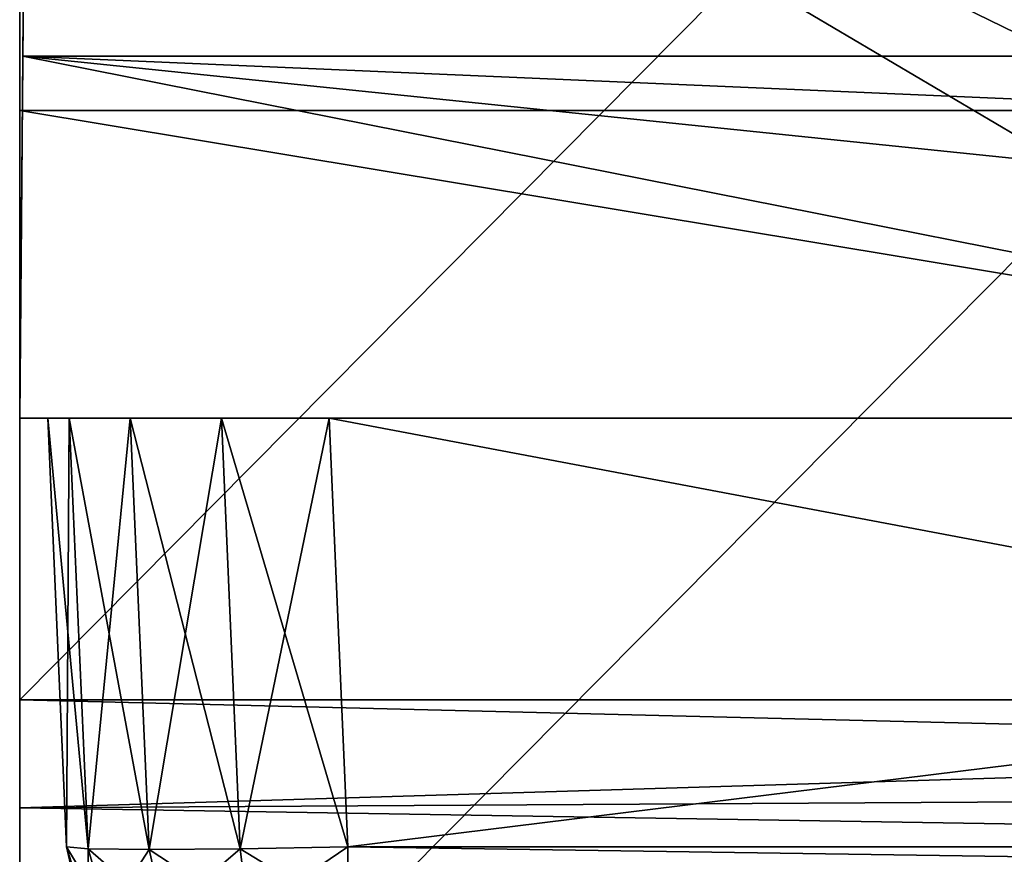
# Model space of a CAD drawing. Header units: millimetres. Extents: x -125 to 125, y -5 to 106.
# Tile 15 of 256: x -125 to -121.5, y -1.55 to 1.41. Entities that reach past the tile are written whole.
import ezdxf

# ---------------------------------------------------------------- set-up
doc = ezdxf.new("R2010")
doc.units = ezdxf.units.MM
doc.header["$LTSCALE"] = 65.185185
for name, color, linetype in [('122', 7, 'CONTINUOUS'), ('123', 7, 'CONTINUOUS'), ('124', 7, 'CONTINUOUS'), ('125', 7, 'CONTINUOUS'), ('14', 7, 'CONTINUOUS'), ('177', 7, 'CONTINUOUS'), ('260', 7, 'CONTINUOUS'), ('263', 7, 'CONTINUOUS'), ('265', 7, 'CONTINUOUS'), ('325', 7, 'CONTINUOUS'), ('592', 7, 'CONTINUOUS'), ('596', 7, 'CONTINUOUS'), ('610', 7, 'CONTINUOUS'), ('611', 7, 'CONTINUOUS'), ('625', 7, 'CONTINUOUS'), ('639', 7, 'CONTINUOUS'), ('64', 7, 'CONTINUOUS'), ('643', 7, 'CONTINUOUS'), ('65', 7, 'CONTINUOUS'), ('66', 7, 'CONTINUOUS'), ('67', 7, 'CONTINUOUS'), ('70', 7, 'CONTINUOUS')]:
    doc.layers.add(name, color=color, linetype=linetype)

msp = doc.modelspace()

# ---------------------------------------------------------------- linework, layer by layer
at = {"layer": '122', "linetype": 'CONTINUOUS'}
for points in [[(-124.7598, -1.7622, 123.8345), (-124.6893, -1.7622, 124.1886), (-124.8336, -1.5218, 123.8345), (-124.7598, -1.7622, 123.8345)], [(-124.8336, -1.5218, 123.8345), (-124.6893, -1.7622, 124.1886), (-124.7572, -1.5285, 124.2167), (-124.8336, -1.5218, 123.8345)], [(-124.6893, -1.7622, 124.1886), (-124.4888, -1.7622, 124.4888), (-124.7572, -1.5285, 124.2167), (-124.6893, -1.7622, 124.1886)], [(-124.7572, -1.5285, 124.2167), (-124.4888, -1.7622, 124.4888), (-124.5407, -1.5308, 124.5407), (-124.7572, -1.5285, 124.2167)], [(-124.5407, -1.5308, 124.5407), (-124.1886, -1.7622, 124.6893), (-124.2167, -1.5285, 124.7572), (-124.5407, -1.5308, 124.5407)], [(-124.4888, -1.7622, 124.4888), (-124.1886, -1.7622, 124.6893), (-124.5407, -1.5308, 124.5407), (-124.4888, -1.7622, 124.4888)], [(-123.8345, -1.7622, 124.7598), (-123.8345, -1.5218, 124.8336), (-124.2167, -1.5285, 124.7572), (-123.8345, -1.7622, 124.7598)], [(-124.1886, -1.7622, 124.6893), (-123.8345, -1.7622, 124.7598), (-124.2167, -1.5285, 124.7572), (-124.1886, -1.7622, 124.6893)]]:
    msp.add_3dface(points, dxfattribs=at)
at = {"layer": '123', "linetype": 'CONTINUOUS'}
for points in [[(-124.9, 0, 123.9009), (-124.8336, -1.5218, 123.8345), (-124.7572, -1.5285, 124.2167), (-124.9, 0, 123.9009)], [(-124.824, 0, 124.2835), (-124.9, 0, 123.9009), (-124.7572, -1.5285, 124.2167), (-124.824, 0, 124.2835)], [(-124.6075, 0, 124.6075), (-124.824, 0, 124.2835), (-124.5407, -1.5308, 124.5407), (-124.6075, 0, 124.6075)], [(-124.824, 0, 124.2835), (-124.7572, -1.5285, 124.2167), (-124.5407, -1.5308, 124.5407), (-124.824, 0, 124.2835)], [(-124.6075, 0, 124.6075), (-124.5407, -1.5308, 124.5407), (-124.2167, -1.5285, 124.7572), (-124.6075, 0, 124.6075)], [(-124.2835, 0, 124.824), (-124.6075, 0, 124.6075), (-124.2167, -1.5285, 124.7572), (-124.2835, 0, 124.824)], [(-123.9009, 0, 124.9), (-124.2835, 0, 124.824), (-123.8345, -1.5218, 124.8336), (-123.9009, 0, 124.9)], [(-123.8345, -1.5218, 124.8336), (-124.2835, 0, 124.824), (-124.2167, -1.5285, 124.7572), (-123.8345, -1.5218, 124.8336)]]:
    msp.add_3dface(points, dxfattribs=at)
at = {"layer": '124', "linetype": 'CONTINUOUS'}
for points in [[(-124.8336, -1.5218, 123.8345), (-124.9, 0, 111.5108), (-124.8336, -1.5218, 111.4511), (-124.8336, -1.5218, 123.8345)], [(-124.9, 0, 111.5108), (-124.9, 0, 99.6823), (-124.8336, -1.5218, 111.4511), (-124.9, 0, 111.5108)], [(-124.9, 0, -13.8542), (-124.9, 0, -24.7802), (-124.8336, -1.5218, -14.9196), (-124.9, 0, -13.8542)], [(-124.8336, -1.5218, -2.3045), (-124.9, 0, -12.3901), (-124.8336, -1.5218, -12.3835), (-124.8336, -1.5218, -2.3045)], [(-124.8336, -1.5218, -99.0676), (-124.9, 0, -102.1603), (-124.8336, -1.5218, -103.2258), (-124.8336, -1.5218, -99.0676)], [(-124.9, 0, -111.5108), (-124.9, 0, -114.7754), (-124.8336, -1.5218, -111.4511), (-124.9, 0, -111.5108)], [(-124.9, 0, -24.7802), (-124.9, 0, -26.4693), (-124.8336, -1.5218, -24.7669), (-124.9, 0, -24.7802)], [(-124.8336, -1.5218, -14.9196), (-124.9, 0, -24.7802), (-124.8336, -1.5218, -24.7669), (-124.8336, -1.5218, -14.9196)], [(-124.9, 0, -37.1703), (-124.9, 0, -39.0845), (-124.8336, -1.5218, -37.1504), (-124.9, 0, -37.1703)], [(-124.8336, -1.5218, -27.5348), (-124.9, 0, -37.1703), (-124.8336, -1.5218, -37.1504), (-124.8336, -1.5218, -27.5348)], [(-124.9, 0, -39.0845), (-124.9, 0, -49.5604), (-124.8336, -1.5218, -40.15), (-124.9, 0, -39.0845)], [(-124.8336, -1.5218, -37.1504), (-124.9, 0, -39.0845), (-124.8336, -1.5218, -40.15), (-124.8336, -1.5218, -37.1504)], [(-124.9, 0, -26.4693), (-124.9, 0, -37.1703), (-124.8336, -1.5218, -27.5348), (-124.9, 0, -26.4693)], [(-124.8336, -1.5218, -12.3835), (-124.9, 0, -13.8542), (-124.8336, -1.5218, -14.9196), (-124.8336, -1.5218, -12.3835)], [(-124.8336, -1.5218, -77.9954), (-124.9, 0, -86.7306), (-124.8336, -1.5218, -86.6842), (-124.8336, -1.5218, -77.9954)], [(-124.9, 0, -102.1603), (-124.9, 0, -111.5108), (-124.8336, -1.5218, -103.2258), (-124.9, 0, -102.1603)], [(-124.9, 0, -86.7306), (-124.9, 0, -89.5451), (-124.8336, -1.5218, -86.6842), (-124.9, 0, -86.7306)], [(-124.8336, -1.5218, -103.2258), (-124.9, 0, -111.5108), (-124.8336, -1.5218, -111.4511), (-124.8336, -1.5218, -103.2258)], [(-124.8336, -1.5218, -24.7669), (-124.9, 0, -26.4693), (-124.8336, -1.5218, -27.5348), (-124.8336, -1.5218, -24.7669)], [(-124.8336, -1.5218, -111.4511), (-124.9, 0, -114.7754), (-124.8336, -1.5218, -115.8409), (-124.8336, -1.5218, -111.4511)], [(-124.8336, -1.5218, -90.6106), (-124.9, 0, -99.1207), (-124.8336, -1.5218, -99.0676), (-124.8336, -1.5218, -90.6106)], [(-124.9, 0, -99.1207), (-124.9, 0, -102.1603), (-124.8336, -1.5218, -99.0676), (-124.9, 0, -99.1207)], [(-124.8336, -1.5218, 111.4511), (-124.9, 0, 99.6823), (-124.8336, -1.5218, 111.232), (-124.8336, -1.5218, 111.4511)], [(-124.9, 0, 99.6823), (-124.9, 0, 99.1207), (-124.8336, -1.5218, 111.232), (-124.9, 0, 99.6823)], [(-124.9, 0, -89.5451), (-124.9, 0, -99.1207), (-124.8336, -1.5218, -90.6106), (-124.9, 0, -89.5451)], [(-124.8336, -1.5218, -86.6842), (-124.9, 0, -89.5451), (-124.8336, -1.5218, -90.6106), (-124.8336, -1.5218, -86.6842)], [(-124.9, 0, 49.5604), (-124.9, 0, 49.2216), (-124.8336, -1.5218, 49.5338), (-124.9, 0, 49.5604)], [(-124.8336, -1.5218, 61.9173), (-124.9, 0, 61.8368), (-124.8336, -1.5218, 60.7713), (-124.8336, -1.5218, 61.9173)], [(-124.9, 0, 61.8368), (-124.9, 0, 49.5604), (-124.8336, -1.5218, 60.7713), (-124.9, 0, 61.8368)], [(-124.8336, -1.5218, 73.3865), (-124.9, 0, 61.9505), (-124.8336, -1.5218, 61.9173), (-124.8336, -1.5218, 73.3865)], [(-124.8336, -1.5218, 74.3007), (-124.9, 0, 61.9505), (-124.8336, -1.5218, 73.3865), (-124.8336, -1.5218, 74.3007)], [(-124.9, 0, -123.9009), (-124.8336, -1.5218, -123.8345), (-124.8336, -1.5218, -115.8409), (-124.9, 0, -123.9009)], [(-124.9, 0, 61.9505), (-124.9, 0, 61.8368), (-124.8336, -1.5218, 61.9173), (-124.9, 0, 61.9505)], [(-124.9, 0, 112.2974), (-124.9, 0, 111.5108), (-124.8336, -1.5218, 123.8345), (-124.9, 0, 112.2974)], [(-124.8336, -1.5218, 86.0016), (-124.9, 0, 74.3405), (-124.8336, -1.5218, 74.3007), (-124.8336, -1.5218, 86.0016)], [(-124.9, 0, 74.3405), (-124.9, 0, 61.9505), (-124.8336, -1.5218, 74.3007), (-124.9, 0, 74.3405)], [(-124.8336, -1.5218, 86.6842), (-124.9, 0, 74.452), (-124.8336, -1.5218, 86.0016), (-124.8336, -1.5218, 86.6842)], [(-124.9, 0, 74.452), (-124.9, 0, 74.3405), (-124.8336, -1.5218, 86.0016), (-124.9, 0, 74.452)], [(-124.8336, -1.5218, 98.6168), (-124.9, 0, 86.7306), (-124.8336, -1.5218, 86.6842), (-124.8336, -1.5218, 98.6168)], [(-124.9, 0, 24.7802), (-124.9, 0, 23.9913), (-124.8336, -1.5218, 24.7669), (-124.9, 0, 24.7802)], [(-124.8336, -1.5218, 37.1504), (-124.9, 0, 36.6065), (-124.8336, -1.5218, 35.541), (-124.8336, -1.5218, 37.1504)], [(-124.9, 0, 36.6065), (-124.9, 0, 24.7802), (-124.8336, -1.5218, 35.541), (-124.9, 0, 36.6065)], [(-124.8336, -1.5218, 48.1562), (-124.9, 0, 37.1703), (-124.8336, -1.5218, 37.1504), (-124.8336, -1.5218, 48.1562)], [(-124.9, 0, 37.1703), (-124.9, 0, 36.6065), (-124.8336, -1.5218, 37.1504), (-124.9, 0, 37.1703)], [(-124.8336, -1.5218, 49.5338), (-124.9, 0, 49.2216), (-124.8336, -1.5218, 48.1562), (-124.8336, -1.5218, 49.5338)], [(-124.9, 0, -61.9505), (-124.9, 0, -64.3148), (-124.8336, -1.5218, -61.9173), (-124.9, 0, -61.9505)], [(-124.8336, -1.5218, -52.7651), (-124.9, 0, -61.9505), (-124.8336, -1.5218, -61.9173), (-124.8336, -1.5218, -52.7651)], [(-124.9, 0, 49.2216), (-124.9, 0, 37.1703), (-124.8336, -1.5218, 48.1562), (-124.9, 0, 49.2216)], [(-124.9, 0, -64.3148), (-124.9, 0, -74.3406), (-124.8336, -1.5218, -65.3803), (-124.9, 0, -64.3148)], [(-124.8336, -1.5218, -61.9173), (-124.9, 0, -64.3148), (-124.8336, -1.5218, -65.3803), (-124.8336, -1.5218, -61.9173)], [(-124.8336, -1.5218, 60.7713), (-124.9, 0, 49.5604), (-124.8336, -1.5218, 49.5338), (-124.8336, -1.5218, 60.7713)], [(-124.9, 0, 123.9009), (-124.9, 0, 112.2974), (-124.8336, -1.5218, 123.8345), (-124.9, 0, 123.9009)], [(-124.9, 0, 87.0671), (-124.9, 0, 86.7306), (-124.8336, -1.5218, 98.6168), (-124.9, 0, 87.0671)], [(-124.8336, -1.5218, 111.232), (-124.9, 0, 99.1207), (-124.8336, -1.5218, 99.0676), (-124.8336, -1.5218, 111.232)], [(-124.9, 0, 99.1207), (-124.9, 0, 87.0671), (-124.8336, -1.5218, 99.0676), (-124.9, 0, 99.1207)], [(-124.9, 0, 12.3901), (-124.9, 0, 11.3762), (-124.8336, -1.5218, 12.3835), (-124.9, 0, 12.3901)], [(-124.9, 0, 86.7306), (-124.9, 0, 74.452), (-124.8336, -1.5218, 86.6842), (-124.9, 0, 86.7306)], [(-124.8336, -1.5218, 22.9258), (-124.9, 0, 12.3901), (-124.8336, -1.5218, 12.3835), (-124.8336, -1.5218, 22.9258)], [(-124.9, 0, 11.3762), (-124.9, 0, 0), (-124.8336, -1.5218, 10.3107), (-124.9, 0, 11.3762)], [(-124.8336, -1.5218, 12.3835), (-124.9, 0, 11.3762), (-124.8336, -1.5218, 10.3107), (-124.8336, -1.5218, 12.3835)], [(-124.9, 0, 0), (-124.9, 0, -1.239), (-124.8336, -1.5218), (-124.9, 0, 0)], [(-124.8336, -1.5218, 10.3107), (-124.9, 0, 0), (-124.8336, -1.5218), (-124.8336, -1.5218, 10.3107)], [(-124.9, 0, -1.239), (-124.9, 0, -12.3901), (-124.8336, -1.5218, -2.3045), (-124.9, 0, -1.239)], [(-124.8336, -1.5218), (-124.9, 0, -1.239), (-124.8336, -1.5218, -2.3045), (-124.8336, -1.5218)], [(-124.9, 0, -12.3901), (-124.9, 0, -13.8542), (-124.8336, -1.5218, -12.3835), (-124.9, 0, -12.3901)], [(-124.8336, -1.5218, -49.5338), (-124.9, 0, -51.6996), (-124.8336, -1.5218, -52.7651), (-124.8336, -1.5218, -49.5338)], [(-124.9, 0, 23.9913), (-124.9, 0, 12.3901), (-124.8336, -1.5218, 22.9258), (-124.9, 0, 23.9913)], [(-124.8336, -1.5218, 35.541), (-124.9, 0, 24.7802), (-124.8336, -1.5218, 24.7669), (-124.8336, -1.5218, 35.541)], [(-124.9, 0, -114.7754), (-124.9, 0, -123.9009), (-124.8336, -1.5218, -115.8409), (-124.9, 0, -114.7754)], [(-124.9, 0, -51.6996), (-124.9, 0, -61.9505), (-124.8336, -1.5218, -52.7651), (-124.9, 0, -51.6996)], [(-124.8336, -1.5218, -40.15), (-124.9, 0, -49.5604), (-124.8336, -1.5218, -49.5338), (-124.8336, -1.5218, -40.15)], [(-124.9, 0, -49.5604), (-124.9, 0, -51.6996), (-124.8336, -1.5218, -49.5338), (-124.9, 0, -49.5604)], [(-124.8336, -1.5218, 24.7669), (-124.9, 0, 23.9913), (-124.8336, -1.5218, 22.9258), (-124.8336, -1.5218, 24.7669)], [(-124.8336, -1.5218, 99.0676), (-124.9, 0, 87.0671), (-124.8336, -1.5218, 98.6168), (-124.8336, -1.5218, 99.0676)], [(-124.9, 0, -74.3406), (-124.9, 0, -76.93), (-124.8336, -1.5218, -74.3007), (-124.9, 0, -74.3406)], [(-124.8336, -1.5218, -65.3803), (-124.9, 0, -74.3406), (-124.8336, -1.5218, -74.3007), (-124.8336, -1.5218, -65.3803)], [(-124.9, 0, -76.93), (-124.9, 0, -86.7306), (-124.8336, -1.5218, -77.9954), (-124.9, 0, -76.93)], [(-124.8336, -1.5218, -74.3007), (-124.9, 0, -76.93), (-124.8336, -1.5218, -77.9954), (-124.8336, -1.5218, -74.3007)]]:
    msp.add_3dface(points, dxfattribs=at)
at = {"layer": '125', "linetype": 'CONTINUOUS'}
for points in [[(-124.8336, -1.5218, 86.6842), (-124.8336, -1.5218, 86.0016), (-124.7895, -1.7064, 86.0016), (-124.8336, -1.5218, 86.6842)], [(-124.8336, -1.5218, 86.0016), (-124.8336, -1.5218, 74.3007), (-124.7895, -1.7064, 73.3865), (-124.8336, -1.5218, 86.0016)], [(-124.7895, -1.7064, 86.0016), (-124.8336, -1.5218, 86.0016), (-124.7895, -1.7064, 73.3865), (-124.7895, -1.7064, 86.0016)], [(-124.8336, -1.5218, 74.3007), (-124.8336, -1.5218, 73.3865), (-124.7895, -1.7064, 73.3865), (-124.8336, -1.5218, 74.3007)], [(-124.8336, -1.5218, 73.3865), (-124.8336, -1.5218, 61.9173), (-124.7895, -1.7064, 60.7713), (-124.8336, -1.5218, 73.3865)], [(-124.7895, -1.7064, 73.3865), (-124.8336, -1.5218, 73.3865), (-124.7895, -1.7064, 60.7713), (-124.7895, -1.7064, 73.3865)], [(-124.8336, -1.5218, 61.9173), (-124.8336, -1.5218, 60.7713), (-124.7895, -1.7064, 60.7713), (-124.8336, -1.5218, 61.9173)], [(-124.8336, -1.5218, 60.7713), (-124.8336, -1.5218, 49.5338), (-124.7895, -1.7064, 48.1562), (-124.8336, -1.5218, 60.7713)], [(-124.7895, -1.7064, 60.7713), (-124.8336, -1.5218, 60.7713), (-124.7895, -1.7064, 48.1562), (-124.7895, -1.7064, 60.7713)], [(-124.8336, -1.5218, 49.5338), (-124.8336, -1.5218, 48.1562), (-124.7895, -1.7064, 48.1562), (-124.8336, -1.5218, 49.5338)], [(-124.8336, -1.5218, 48.1562), (-124.8336, -1.5218, 37.1504), (-124.7895, -1.7064, 35.541), (-124.8336, -1.5218, 48.1562)], [(-124.7598, -1.7622, 123.8345), (-124.8336, -1.5218, 123.8345), (-124.7895, -1.7064, 111.232), (-124.7598, -1.7622, 123.8345)], [(-124.8336, -1.5218, 123.8345), (-124.8336, -1.5218, 111.4511), (-124.7895, -1.7064, 111.232), (-124.8336, -1.5218, 123.8345)], [(-124.8336, -1.5218, 111.4511), (-124.8336, -1.5218, 111.232), (-124.7895, -1.7064, 111.232), (-124.8336, -1.5218, 111.4511)], [(-124.8336, -1.5218, 111.232), (-124.8336, -1.5218, 99.0676), (-124.7895, -1.7064, 98.6168), (-124.8336, -1.5218, 111.232)], [(-124.7895, -1.7064, 111.232), (-124.8336, -1.5218, 111.232), (-124.7895, -1.7064, 98.6168), (-124.7895, -1.7064, 111.232)], [(-124.8336, -1.5218, 99.0676), (-124.8336, -1.5218, 98.6168), (-124.7895, -1.7064, 98.6168), (-124.8336, -1.5218, 99.0676)], [(-124.8336, -1.5218, 98.6168), (-124.8336, -1.5218, 86.6842), (-124.7895, -1.7064, 86.0016), (-124.8336, -1.5218, 98.6168)], [(-124.7895, -1.7064, 98.6168), (-124.8336, -1.5218, 98.6168), (-124.7895, -1.7064, 86.0016), (-124.7895, -1.7064, 98.6168)], [(-124.7895, -1.7064, 48.1562), (-124.8336, -1.5218, 48.1562), (-124.7895, -1.7064, 35.541), (-124.7895, -1.7064, 48.1562)], [(-124.8336, -1.5218, -115.8409), (-124.7598, -1.7622, -123.8345), (-124.7895, -1.7064, -115.8409), (-124.8336, -1.5218, -115.8409)], [(-124.8336, -1.5218, -123.8345), (-124.7598, -1.7622, -123.8345), (-124.8336, -1.5218, -115.8409), (-124.8336, -1.5218, -123.8345)], [(-124.8336, -1.5218, 10.3107), (-124.8336, -1.5218), (-124.7895, -1.7064, -2.3045), (-124.8336, -1.5218, 10.3107)], [(-124.8336, -1.5218, 12.3835), (-124.8336, -1.5218, 10.3107), (-124.7895, -1.7064, 10.3107), (-124.8336, -1.5218, 12.3835)], [(-124.8336, -1.5218, -2.3045), (-124.8336, -1.5218, -12.3835), (-124.7895, -1.7064, -14.9196), (-124.8336, -1.5218, -2.3045)], [(-124.8336, -1.5218), (-124.8336, -1.5218, -2.3045), (-124.7895, -1.7064, -2.3045), (-124.8336, -1.5218)], [(-124.7895, -1.7064, 10.3107), (-124.8336, -1.5218, 10.3107), (-124.7895, -1.7064, -2.3045), (-124.7895, -1.7064, 10.3107)], [(-124.8336, -1.5218, -86.6842), (-124.8336, -1.5218, -90.6106), (-124.7895, -1.7064, -90.6106), (-124.8336, -1.5218, -86.6842)], [(-124.8336, -1.5218, -111.4511), (-124.8336, -1.5218, -115.8409), (-124.7895, -1.7064, -115.8409), (-124.8336, -1.5218, -111.4511)], [(-124.8336, -1.5218, -90.6106), (-124.8336, -1.5218, -99.0676), (-124.7895, -1.7064, -103.2258), (-124.8336, -1.5218, -90.6106)], [(-124.8336, -1.5218, -90.6106), (-124.7895, -1.7064, -103.2258), (-124.7895, -1.7064, -90.6106), (-124.8336, -1.5218, -90.6106)], [(-124.8336, -1.5218, -99.0676), (-124.8336, -1.5218, -103.2258), (-124.7895, -1.7064, -103.2258), (-124.8336, -1.5218, -99.0676)], [(-124.8336, -1.5218, -103.2258), (-124.8336, -1.5218, -111.4511), (-124.7895, -1.7064, -115.8409), (-124.8336, -1.5218, -103.2258)], [(-124.8336, -1.5218, -103.2258), (-124.7895, -1.7064, -115.8409), (-124.7895, -1.7064, -103.2258), (-124.8336, -1.5218, -103.2258)], [(-124.7895, -1.7064, 22.9258), (-124.8336, -1.5218, 22.9258), (-124.7895, -1.7064, 10.3107), (-124.7895, -1.7064, 22.9258)], [(-124.8336, -1.5218, -77.9954), (-124.8336, -1.5218, -86.6842), (-124.7895, -1.7064, -90.6106), (-124.8336, -1.5218, -77.9954)], [(-124.8336, -1.5218, -77.9954), (-124.7895, -1.7064, -90.6106), (-124.7895, -1.7064, -77.9954), (-124.8336, -1.5218, -77.9954)], [(-124.8336, -1.5218, 22.9258), (-124.8336, -1.5218, 12.3835), (-124.7895, -1.7064, 10.3107), (-124.8336, -1.5218, 22.9258)], [(-124.8336, -1.5218, 24.7669), (-124.8336, -1.5218, 22.9258), (-124.7895, -1.7064, 22.9258), (-124.8336, -1.5218, 24.7669)], [(-124.7895, -1.7064, 35.541), (-124.8336, -1.5218, 35.541), (-124.7895, -1.7064, 22.9258), (-124.7895, -1.7064, 35.541)], [(-124.8336, -1.5218, 35.541), (-124.8336, -1.5218, 24.7669), (-124.7895, -1.7064, 22.9258), (-124.8336, -1.5218, 35.541)], [(-124.8336, -1.5218, 37.1504), (-124.8336, -1.5218, 35.541), (-124.7895, -1.7064, 35.541), (-124.8336, -1.5218, 37.1504)], [(-124.7895, -1.7064, -2.3045), (-124.8336, -1.5218, -2.3045), (-124.7895, -1.7064, -14.9196), (-124.7895, -1.7064, -2.3045)], [(-124.8336, -1.5218, -65.3803), (-124.8336, -1.5218, -74.3007), (-124.7895, -1.7064, -77.9954), (-124.8336, -1.5218, -65.3803)], [(-124.8336, -1.5218, -65.3803), (-124.7895, -1.7064, -77.9954), (-124.7895, -1.7064, -65.3803), (-124.8336, -1.5218, -65.3803)], [(-124.8336, -1.5218, -74.3007), (-124.8336, -1.5218, -77.9954), (-124.7895, -1.7064, -77.9954), (-124.8336, -1.5218, -74.3007)], [(-124.8336, -1.5218, -61.9173), (-124.8336, -1.5218, -65.3803), (-124.7895, -1.7064, -65.3803), (-124.8336, -1.5218, -61.9173)], [(-124.8336, -1.5218, -40.15), (-124.8336, -1.5218, -49.5338), (-124.7895, -1.7064, -52.7651), (-124.8336, -1.5218, -40.15)], [(-124.8336, -1.5218, -37.1504), (-124.8336, -1.5218, -40.15), (-124.7939, -1.6963, -40.15), (-124.8336, -1.5218, -37.1504)], [(-124.8336, -1.5218, -27.5348), (-124.7939, -1.6963, -40.15), (-124.7895, -1.7064, -27.5348), (-124.8336, -1.5218, -27.5348)], [(-124.8336, -1.5218, -27.5348), (-124.8336, -1.5218, -37.1504), (-124.7939, -1.6963, -40.15), (-124.8336, -1.5218, -27.5348)], [(-124.8336, -1.5218, -24.7669), (-124.8336, -1.5218, -27.5348), (-124.7895, -1.7064, -27.5348), (-124.8336, -1.5218, -24.7669)], [(-124.8336, -1.5218, -14.9196), (-124.7895, -1.7064, -27.5348), (-124.7895, -1.7064, -14.9196), (-124.8336, -1.5218, -14.9196)], [(-124.8336, -1.5218, -14.9196), (-124.8336, -1.5218, -24.7669), (-124.7895, -1.7064, -27.5348), (-124.8336, -1.5218, -14.9196)], [(-124.8336, -1.5218, -12.3835), (-124.8336, -1.5218, -14.9196), (-124.7895, -1.7064, -14.9196), (-124.8336, -1.5218, -12.3835)], [(-124.7895, -1.7064, -52.7651), (-124.8336, -1.5218, -52.7651), (-124.7895, -1.7064, -65.3803), (-124.7895, -1.7064, -52.7651)], [(-124.8336, -1.5218, -52.7651), (-124.8336, -1.5218, -61.9173), (-124.7895, -1.7064, -65.3803), (-124.8336, -1.5218, -52.7651)], [(-124.8336, -1.5218, -49.5338), (-124.8336, -1.5218, -52.7651), (-124.7895, -1.7064, -52.7651), (-124.8336, -1.5218, -49.5338)], [(-124.7939, -1.6963, -40.15), (-124.8336, -1.5218, -40.15), (-124.7895, -1.7064, -52.7651), (-124.7939, -1.6963, -40.15)]]:
    msp.add_3dface(points, dxfattribs=at)
at = {"layer": '14', "linetype": 'CONTINUOUS'}
for points in [[(-123.8345, -1.7622, -124.7598), (-123.8345, -1.5218, -124.8336), (-111.232, -1.7064, -124.7895), (-123.8345, -1.7622, -124.7598)], [(-111.232, -1.7064, -124.7895), (-123.8345, -1.5218, -124.8336), (-111.4511, -1.5218, -124.8336), (-111.232, -1.7064, -124.7895)]]:
    msp.add_3dface(points, dxfattribs=at)
at = {"layer": '177', "linetype": 'CONTINUOUS'}
for points in [[(-123.9009, 0, 124.9), (-123.8345, -1.5218, 124.8336), (-115.8409, -1.5218, 124.8336), (-123.9009, 0, 124.9)], [(-111.5108, 0, 124.9), (-123.9009, 0, 124.9), (-115.8409, -1.5218, 124.8336), (-111.5108, 0, 124.9)]]:
    msp.add_3dface(points, dxfattribs=at)
at = {"layer": '260', "linetype": 'CONTINUOUS'}
for points in [[(-124.8787, 13.8994, -124.8787), (-112.4899, 1.2847, -124.9888), (-124.9778, 2.5394, -124.9778), (-124.8787, 13.8994, -124.8787)], [(-112.3908, 13.8994, -124.8787), (-112.4899, 1.2847, -124.9888), (-124.8787, 13.8994, -124.8787), (-112.3908, 13.8994, -124.8787)], [(-124.9888, 1.2847, -124.9888), (-124.9778, 2.5394, -124.9778), (-112.4899, 1.2847, -124.9888), (-124.9888, 1.2847, -124.9888)], [(-118.5, 0, -125), (-125, 0, -125), (-124.9888, 1.2847, -124.9888), (-118.5, 0, -125)], [(-112.4899, 1.2847, -124.9888), (-118.4125, 1, -124.9913), (-124.9888, 1.2847, -124.9888), (-112.4899, 1.2847, -124.9888)], [(-118.4125, 1, -124.9913), (-118.5, 0, -125), (-124.9888, 1.2847, -124.9888), (-118.4125, 1, -124.9913)]]:
    msp.add_3dface(points, dxfattribs=at)
at = {"layer": '263', "linetype": 'CONTINUOUS'}
for points in [[(-124.9778, 2.5394, 124.9778), (-112.4899, 1.2847, 124.9888), (-124.8787, 13.8994, 124.8787), (-124.9778, 2.5394, 124.9778)], [(-124.8787, 13.8994, 124.8787), (-112.4899, 1.2847, 124.9888), (-112.3908, 13.8994, 124.8787), (-124.8787, 13.8994, 124.8787)], [(-124.9888, 1.2847, 124.9888), (-112.4899, 1.2847, 124.9888), (-124.9778, 2.5394, 124.9778), (-124.9888, 1.2847, 124.9888)], [(-125, 0, 125), (-112.5263, 0, 125), (-124.9888, 1.2847, 124.9888), (-125, 0, 125)], [(-124.9888, 1.2847, 124.9888), (-112.5263, 0, 125), (-112.4899, 1.2847, 124.9888), (-124.9888, 1.2847, 124.9888)]]:
    msp.add_3dface(points, dxfattribs=at)
at = {"layer": '265', "linetype": 'CONTINUOUS'}
for points in [[(-124.9778, 2.5394, 124.9778), (-125, 0, 112.5), (-124.9888, 1.2847, 124.9888), (-124.9778, 2.5394, 124.9778)], [(-125, 0, 112.5), (-124.9778, 2.5394, 124.9778), (-124.9778, 2.5394, 112.4801), (-125, 0, 112.5)], [(-125, 0, -62.5), (-125, 0, -50), (-124.9778, 2.5394, -62.4889), (-125, 0, -62.5)], [(-124.9778, 2.5394, -49.9911), (-125, 0, -37.5), (-124.9778, 2.5394, -37.4934), (-124.9778, 2.5394, -49.9911)], [(-125, 0, -50), (-125, 0, -37.5), (-124.9778, 2.5394, -49.9911), (-125, 0, -50)], [(-124.9778, 2.5394, -37.4934), (-125, 0, -25), (-124.9778, 2.5394, -24.9956), (-124.9778, 2.5394, -37.4934)], [(-125, 0, -37.5), (-125, 0, -25), (-124.9778, 2.5394, -37.4934), (-125, 0, -37.5)], [(-124.9778, 2.5394, -24.9956), (-125, 0, -12.5), (-124.9778, 2.5394, -12.4978), (-124.9778, 2.5394, -24.9956)], [(-124.9778, 2.5394, -74.9867), (-125, 0, -62.5), (-124.9778, 2.5394, -62.4889), (-124.9778, 2.5394, -74.9867)], [(-125, 0, -87.5), (-125, 0, -75), (-124.9778, 2.5394, -87.4845), (-125, 0, -87.5)], [(-124.9778, 2.5394, -87.4845), (-125, 0, -75), (-124.9778, 2.5394, -74.9867), (-124.9778, 2.5394, -87.4845)], [(-125, 0, -100), (-125, 0, -87.5), (-124.9778, 2.5394, -99.9823), (-125, 0, -100)], [(-124.9778, 2.5394, -99.9823), (-125, 0, -87.5), (-124.9778, 2.5394, -87.4845), (-124.9778, 2.5394, -99.9823)], [(-125, 0, -112.5), (-125, 0, -100), (-124.9778, 2.5394, -112.4801), (-125, 0, -112.5)], [(-125, 0, -75), (-125, 0, -62.5), (-124.9778, 2.5394, -74.9867), (-125, 0, -75)], [(-124.9778, 2.5394, -62.4889), (-125, 0, -50), (-124.9778, 2.5394, -49.9911), (-124.9778, 2.5394, -62.4889)], [(-124.9778, 2.5394, -112.4801), (-125, 0, -100), (-124.9778, 2.5394, -99.9823), (-124.9778, 2.5394, -112.4801)], [(-124.9778, 2.5394, -124.9778), (-124.9888, 1.2847, -124.9888), (-125, 0, -112.5), (-124.9778, 2.5394, -124.9778)], [(-124.9778, 2.5394, -124.9778), (-125, 0, -112.5), (-124.9778, 2.5394, -112.4801), (-124.9778, 2.5394, -124.9778)], [(-125, 0, -25), (-125, 0, -12.5), (-124.9778, 2.5394, -24.9956), (-125, 0, -25)], [(-124.9778, 2.5394, -12.4978), (-125, 0), (-124.9778, 2.5394), (-124.9778, 2.5394, -12.4978)], [(-125, 0, -12.5), (-125, 0), (-124.9778, 2.5394, -12.4978), (-125, 0, -12.5)], [(-124.9778, 2.5394, 12.4978), (-125, 0, 12.5), (-124.9778, 2.5394, 24.9956), (-124.9778, 2.5394, 12.4978)], [(-124.9778, 2.5394), (-125, 0, 12.5), (-124.9778, 2.5394, 12.4978), (-124.9778, 2.5394)], [(-125, 0), (-125, 0, 12.5), (-124.9778, 2.5394), (-125, 0)], [(-124.9778, 2.5394, 24.9956), (-125, 0, 25), (-124.9778, 2.5394, 37.4934), (-124.9778, 2.5394, 24.9956)], [(-125, 0, 12.5), (-125, 0, 25), (-124.9778, 2.5394, 24.9956), (-125, 0, 12.5)], [(-124.9778, 2.5394, 37.4934), (-125, 0, 37.5), (-124.9778, 2.5394, 49.9911), (-124.9778, 2.5394, 37.4934)], [(-125, 0, 25), (-125, 0, 37.5), (-124.9778, 2.5394, 37.4934), (-125, 0, 25)], [(-124.9778, 2.5394, 49.9911), (-125, 0, 50), (-124.9778, 2.5394, 62.4889), (-124.9778, 2.5394, 49.9911)], [(-125, 0, 37.5), (-125, 0, 50), (-124.9778, 2.5394, 49.9911), (-125, 0, 37.5)], [(-124.9778, 2.5394, 62.4889), (-125, 0, 62.5), (-124.9778, 2.5394, 74.9867), (-124.9778, 2.5394, 62.4889)], [(-124.9778, 2.5394, 87.4845), (-125, 0, 87.5), (-124.9778, 2.5394, 99.9823), (-124.9778, 2.5394, 87.4845)], [(-125, 0, 75), (-125, 0, 87.5), (-124.9778, 2.5394, 87.4845), (-125, 0, 75)], [(-124.9778, 2.5394, 99.9823), (-125, 0, 100), (-124.9778, 2.5394, 112.4801), (-124.9778, 2.5394, 99.9823)], [(-125, 0, 87.5), (-125, 0, 100), (-124.9778, 2.5394, 99.9823), (-125, 0, 87.5)], [(-125, 0, 100), (-125, 0, 112.5), (-124.9778, 2.5394, 112.4801), (-125, 0, 100)], [(-125, 0, 50), (-125, 0, 62.5), (-124.9778, 2.5394, 62.4889), (-125, 0, 50)], [(-124.9778, 2.5394, 74.9867), (-125, 0, 75), (-124.9778, 2.5394, 87.4845), (-124.9778, 2.5394, 74.9867)], [(-125, 0, 62.5), (-125, 0, 75), (-124.9778, 2.5394, 74.9867), (-125, 0, 62.5)], [(-125, 0, 125), (-124.9888, 1.2847, 124.9888), (-125, 0, 112.5), (-125, 0, 125)], [(-124.9888, 1.2847, -124.9888), (-125, 0, -125), (-125, 0, -112.5), (-124.9888, 1.2847, -124.9888)]]:
    msp.add_3dface(points, dxfattribs=at)
at = {"layer": '325', "linetype": 'CONTINUOUS'}
for points in [[(-123.9825, 0, 121.9794), (-125, 0, 125), (-124.1092, 0, 121.0088), (-123.9825, 0, 121.9794)], [(-125, 0, 112.5), (-125, 0, 100), (-123.6095, 0, 106.3425), (-125, 0, 112.5)], [(-124.1092, 0, 121.0088), (-125, 0, 112.5), (-123.8593, 0, 113.6756), (-124.1092, 0, 121.0088)], [(-123.8593, 0, 113.6756), (-125, 0, 112.5), (-123.6095, 0, 106.3425), (-123.8593, 0, 113.6756)], [(-125, 0, 100), (-125, 0, 87.5), (-123.4663, 0, 92.0412), (-125, 0, 100)], [(-123.6095, 0, -106.3425), (-125, 0, -112.5), (-123.8594, 0, -113.6756), (-123.6095, 0, -106.3425)], [(-123.5717, 0, -104.9445), (-125, 0, -112.5), (-123.6095, 0, -106.3425), (-123.5717, 0, -104.9445)], [(-123.6095, 0, 106.3425), (-125, 0, 100), (-123.5718, 0, 104.9445), (-123.6095, 0, 106.3425)], [(-123.5718, 0, 104.9445), (-125, 0, 100), (-123.5522, 0, 103.5462), (-123.5718, 0, 104.9445)], [(-123.5522, 0, -103.5462), (-125, 0, -112.5), (-123.5717, 0, -104.9445), (-123.5522, 0, -103.5462)], [(-125, 0, 125), (-125, 0, 112.5), (-124.1092, 0, 121.0088), (-125, 0, 125)], [(-121.0088, 0, 124.1092), (-125, 0, 125), (-121.9796, 0, 123.9824), (-121.0088, 0, 124.1092)], [(-121.9796, 0, 123.9824), (-125, 0, 125), (-122.8582, 0, 123.5496), (-121.9796, 0, 123.9824)], [(-121.0088, 0, -124.1092), (-125, 0, -125), (-118.5, 0, -124.0237), (-121.0088, 0, -124.1092)], [(-121.9794, 0, -123.9825), (-125, 0, -125), (-121.0088, 0, -124.1092), (-121.9794, 0, -123.9825)], [(-122.8573, 0, -123.5502), (-125, 0, -125), (-121.9794, 0, -123.9825), (-122.8573, 0, -123.5502)], [(-123.5496, 0, -122.8582), (-125, 0, -125), (-122.8573, 0, -123.5502), (-123.5496, 0, -122.8582)], [(-123.9824, 0, -121.9796), (-125, 0, -125), (-123.5496, 0, -122.8582), (-123.9824, 0, -121.9796)], [(-124.1092, 0, -121.0088), (-125, 0, -125), (-123.9824, 0, -121.9796), (-124.1092, 0, -121.0088)], [(-123.8594, 0, -113.6756), (-125, 0, -125), (-124.1092, 0, -121.0088), (-123.8594, 0, -113.6756)], [(-125, 0, -112.5), (-125, 0, -125), (-123.8594, 0, -113.6756), (-125, 0, -112.5)], [(-122.8582, 0, 123.5496), (-125, 0, 125), (-123.5502, 0, 122.8573), (-122.8582, 0, 123.5496)], [(-125, 0, -125), (-118.5, 0, -125), (-118.5, 0, -124.0237), (-125, 0, -125)], [(-123.5502, 0, 122.8573), (-125, 0, 125), (-123.9825, 0, 121.9794), (-123.5502, 0, 122.8573)], [(-123.5522, 0, 103.5462), (-125, 0, 100), (-123.4663, 0, 92.0412), (-123.5522, 0, 103.5462)], [(-123.2238, 0, 46.0209), (-125, 0, 37.5), (-123.1884, 0, 34.5157), (-123.2238, 0, 46.0209)], [(-125, 0, 25), (-125, 0, 12.5), (-123.1631, 0, 23.0105), (-125, 0, 25)], [(-123.1884, 0, 34.5157), (-125, 0, 25), (-123.1631, 0, 23.0105), (-123.1884, 0, 34.5157)], [(-125, 0, 12.5), (-125, 0), (-123.148, 0, 11.5052), (-125, 0, 12.5)], [(-123.1631, 0, 23.0105), (-125, 0, 12.5), (-123.148, 0, 11.5052), (-123.1631, 0, 23.0105)], [(-125, 0), (-125, 0, -12.5), (-123.1429, 0, 0), (-125, 0)], [(-123.148, 0, 11.5052), (-125, 0), (-123.1429, 0, 0), (-123.148, 0, 11.5052)], [(-125, 0, -12.5), (-125, 0, -25), (-123.1632, 0, -23.0105), (-125, 0, -12.5)], [(-123.1429, 0, 0), (-125, 0, -12.5), (-123.148, 0, -11.5052), (-123.1429, 0, 0)], [(-123.148, 0, -11.5052), (-125, 0, -12.5), (-123.1632, 0, -23.0105), (-123.148, 0, -11.5052)], [(-125, 0, -25), (-125, 0, -37.5), (-123.1884, 0, -34.5157), (-125, 0, -25)], [(-123.1632, 0, -23.0105), (-125, 0, -25), (-123.1884, 0, -34.5157), (-123.1632, 0, -23.0105)], [(-125, 0, -37.5), (-125, 0, -50), (-123.2238, 0, -46.0209), (-125, 0, -37.5)], [(-123.1884, 0, -34.5157), (-125, 0, -37.5), (-123.2238, 0, -46.0209), (-123.1884, 0, -34.5157)], [(-125, 0, -50), (-125, 0, -62.5), (-123.2693, 0, -57.5261), (-125, 0, -50)], [(-123.2238, 0, -46.0209), (-125, 0, -50), (-123.2693, 0, -57.5261), (-123.2238, 0, -46.0209)], [(-125, 0, 37.5), (-125, 0, 25), (-123.1884, 0, 34.5157), (-125, 0, 37.5)], [(-123.4663, 0, -92.0412), (-125, 0, -100), (-123.5522, 0, -103.5462), (-123.4663, 0, -92.0412)], [(-125, 0, -100), (-125, 0, -112.5), (-123.5522, 0, -103.5462), (-125, 0, -100)], [(-123.3905, 0, -80.5362), (-125, 0, -87.5), (-123.4663, 0, -92.0412), (-123.3905, 0, -80.5362)], [(-125, 0, -87.5), (-125, 0, -100), (-123.4663, 0, -92.0412), (-125, 0, -87.5)], [(-123.3249, 0, -69.0312), (-125, 0, -75), (-123.3905, 0, -80.5362), (-123.3249, 0, -69.0312)], [(-125, 0, -75), (-125, 0, -87.5), (-123.3905, 0, -80.5362), (-125, 0, -75)], [(-123.2693, 0, -57.5261), (-125, 0, -62.5), (-123.3249, 0, -69.0312), (-123.2693, 0, -57.5261)], [(-125, 0, -62.5), (-125, 0, -75), (-123.3249, 0, -69.0312), (-125, 0, -62.5)], [(-125, 0, 87.5), (-125, 0, 75), (-123.3905, 0, 80.5362), (-125, 0, 87.5)], [(-123.4663, 0, 92.0412), (-125, 0, 87.5), (-123.3905, 0, 80.5362), (-123.4663, 0, 92.0412)], [(-125, 0, 75), (-125, 0, 62.5), (-123.3248, 0, 69.0312), (-125, 0, 75)], [(-123.3905, 0, 80.5362), (-125, 0, 75), (-123.3248, 0, 69.0312), (-123.3905, 0, 80.5362)], [(-125, 0, 62.5), (-125, 0, 50), (-123.2692, 0, 57.5261), (-125, 0, 62.5)], [(-123.3248, 0, 69.0312), (-125, 0, 62.5), (-123.2692, 0, 57.5261), (-123.3248, 0, 69.0312)], [(-125, 0, 50), (-125, 0, 37.5), (-123.2238, 0, 46.0209), (-125, 0, 50)], [(-123.2692, 0, 57.5261), (-125, 0, 50), (-123.2238, 0, 46.0209), (-123.2692, 0, 57.5261)], [(-112.5263, 0, 125), (-125, 0, 125), (-121.0088, 0, 124.1092), (-112.5263, 0, 125)]]:
    msp.add_3dface(points, dxfattribs=at)
at = {"layer": '592', "linetype": 'CONTINUOUS'}
for points in [[(-125, -1, 127.5), (-125, -5, 128.5), (-125, 5.0913, 127.5), (-125, -1, 127.5)], [(-125, -5, 128.5), (-125, -4.8479, 129.265), (-125, 5.0913, 127.5), (-125, -5, 128.5)], [(-125, -4.8479, 129.265), (-125, -4.4147, 129.9138), (-125, 5.0913, 127.5), (-125, -4.8479, 129.265)], [(-125, -4.4147, 129.9138), (-125, -3.7653, 130.3478), (-125, 5.0913, 127.5), (-125, -4.4147, 129.9138)], [(-125, 5.0913, 127.5), (-125, -3, 130.5), (-125, 3.0913, 130.5), (-125, 5.0913, 127.5)], [(-125, -3.7653, 130.3478), (-125, -3, 130.5), (-125, 5.0913, 127.5), (-125, -3.7653, 130.3478)], [(-125, 1.0913, -127.5), (-125, 5.0913, -130.5), (-125, -1, -127.5), (-125, 1.0913, -127.5)], [(-125, 5.0913, -127.5), (-125, 5.0913, -130.5), (-125, 1.0913, -127.5), (-125, 5.0913, -127.5)], [(-125, -3, -130.5), (-125, -3.765, -130.3479), (-125, 5.0913, -130.5), (-125, -3, -130.5)], [(-125, -3.765, -130.3479), (-125, -4.4138, -129.9147), (-125, 5.0913, -130.5), (-125, -3.765, -130.3479)], [(-125, -4.4138, -129.9147), (-125, -4.8478, -129.2653), (-125, 5.0913, -130.5), (-125, -4.4138, -129.9147)], [(-125, 5.0913, -130.5), (-125, -5, -128.5), (-125, -1, -127.5), (-125, 5.0913, -130.5)], [(-125, -4.8478, -129.2653), (-125, -5, -128.5), (-125, 5.0913, -130.5), (-125, -4.8478, -129.2653)], [(-125, -1.3829, 127.4238), (-125, -5, 128.5), (-125, -1, 127.5), (-125, -1.3829, 127.4238)], [(-125, -1, -127.5), (-125, -5, -128.5), (-125, -1.3829, -127.4238), (-125, -1, -127.5)], [(-125, -1.7071, 127.2071), (-125, -5, 128.5), (-125, -1.3829, 127.4238), (-125, -1.7071, 127.2071)], [(-125, -1.3829, -127.4238), (-125, -5, -128.5), (-125, -1.7071, -127.2071), (-125, -1.3829, -127.4238)]]:
    msp.add_3dface(points, dxfattribs=at)
at = {"layer": '596', "linetype": 'CONTINUOUS'}
for points in [[(-125, -3, -130.5), (-125, 5.0913, -130.5), (-112.5, 9.6026, -130.5), (-125, -3, -130.5)], [(-125, -3, -130.5), (-112.5, 9.6026, -130.5), (-114.6754, -3, -130.5), (-125, -3, -130.5)]]:
    msp.add_3dface(points, dxfattribs=at)
at = {"layer": '610', "linetype": 'CONTINUOUS'}
for points in [[(-125, -1, -127.5), (-125, -1.3829, -127.4238), (-112.3974, -1, -127.5), (-125, -1, -127.5)], [(-125, -1.3829, -127.4238), (-112.3974, -1.309, -127.4511), (-112.3974, -1, -127.5), (-125, -1.3829, -127.4238)], [(-125, -1.3829, -127.4238), (-112.3974, -1.5878, -127.309), (-112.3974, -1.309, -127.4511), (-125, -1.3829, -127.4238)], [(-125, -1.3829, -127.4238), (-125, -1.7071, -127.2071), (-112.3974, -1.5878, -127.309), (-125, -1.3829, -127.4238)]]:
    msp.add_3dface(points, dxfattribs=at)
at = {"layer": '611', "linetype": 'CONTINUOUS'}
for points in [[(-125, 13.7065, -127.5), (-112.5, 1.0913, -127.5), (-112.5, 13.7065, -127.5), (-125, 13.7065, -127.5)], [(-125, 13.7065, -127.5), (-125, 5.0913, -127.5), (-112.5, 1.0913, -127.5), (-125, 13.7065, -127.5)], [(-125, 5.0913, -127.5), (-125, 1.0913, -127.5), (-112.5, 1.0913, -127.5), (-125, 5.0913, -127.5)], [(-125, 1.0913, -127.5), (-112.3974, -1, -127.5), (-112.5, 1.0913, -127.5), (-125, 1.0913, -127.5)], [(-125, 1.0913, -127.5), (-125, -1, -127.5), (-112.3974, -1, -127.5), (-125, 1.0913, -127.5)]]:
    msp.add_3dface(points, dxfattribs=at)
at = {"layer": '625', "linetype": 'CONTINUOUS'}
for points in [[(-125, 3.0913, 130.5), (-125, -3, 130.5), (-114.6754, -3, 130.5), (-125, 3.0913, 130.5)], [(-125, 3.0913, 130.5), (-114.6754, -3, 130.5), (-112.5, -3, 130.5), (-125, 3.0913, 130.5)], [(-125, 3.0913, 130.5), (-112.5, -3, 130.5), (-112.5, 3.0913, 130.5), (-125, 3.0913, 130.5)]]:
    msp.add_3dface(points, dxfattribs=at)
at = {"layer": '639', "linetype": 'CONTINUOUS'}
for points in [[(-125, -1, 127.5), (-112.5, 11.6026, 127.5), (-112.3974, -1, 127.5), (-125, -1, 127.5)], [(-125, -1, 127.5), (-125, 5.0913, 127.5), (-112.5, 11.6026, 127.5), (-125, -1, 127.5)]]:
    msp.add_3dface(points, dxfattribs=at)
at = {"layer": '64', "linetype": 'CONTINUOUS'}
for points in [[(-124.7598, -1.7622, -123.8345), (-124.8336, -1.5218, -123.8345), (-124.7572, -1.5285, -124.2167), (-124.7598, -1.7622, -123.8345)], [(-124.6893, -1.7622, -124.1886), (-124.7598, -1.7622, -123.8345), (-124.7572, -1.5285, -124.2167), (-124.6893, -1.7622, -124.1886)], [(-124.5407, -1.5308, -124.5407), (-124.6893, -1.7622, -124.1886), (-124.7572, -1.5285, -124.2167), (-124.5407, -1.5308, -124.5407)], [(-124.4888, -1.7622, -124.4888), (-124.6893, -1.7622, -124.1886), (-124.5407, -1.5308, -124.5407), (-124.4888, -1.7622, -124.4888)], [(-124.2167, -1.5285, -124.7572), (-124.4888, -1.7622, -124.4888), (-124.5407, -1.5308, -124.5407), (-124.2167, -1.5285, -124.7572)], [(-124.1886, -1.7622, -124.6893), (-124.4888, -1.7622, -124.4888), (-124.2167, -1.5285, -124.7572), (-124.1886, -1.7622, -124.6893)], [(-123.8345, -1.5218, -124.8336), (-124.1886, -1.7622, -124.6893), (-124.2167, -1.5285, -124.7572), (-123.8345, -1.5218, -124.8336)], [(-123.8345, -1.5218, -124.8336), (-123.8345, -1.7622, -124.7598), (-124.1886, -1.7622, -124.6893), (-123.8345, -1.5218, -124.8336)]]:
    msp.add_3dface(points, dxfattribs=at)
at = {"layer": '643', "linetype": 'CONTINUOUS'}
for points in [[(-125, -1.3829, 127.4238), (-125, -1, 127.5), (-112.3974, -1.309, 127.4511), (-125, -1.3829, 127.4238)], [(-125, -1, 127.5), (-112.3974, -1, 127.5), (-112.3974, -1.309, 127.4511), (-125, -1, 127.5)], [(-125, -1.3829, 127.4238), (-112.3974, -1.309, 127.4511), (-112.3974, -1.5878, 127.309), (-125, -1.3829, 127.4238)], [(-125, -1.7071, 127.2071), (-125, -1.3829, 127.4238), (-112.3974, -1.5878, 127.309), (-125, -1.7071, 127.2071)]]:
    msp.add_3dface(points, dxfattribs=at)
at = {"layer": '65', "linetype": 'CONTINUOUS'}
for points in [[(-124.824, 0, -124.2835), (-124.8336, -1.5218, -123.8345), (-124.9, 0, -123.9009), (-124.824, 0, -124.2835)], [(-124.7572, -1.5285, -124.2167), (-124.8336, -1.5218, -123.8345), (-124.824, 0, -124.2835), (-124.7572, -1.5285, -124.2167)], [(-124.6075, 0, -124.6075), (-124.7572, -1.5285, -124.2167), (-124.824, 0, -124.2835), (-124.6075, 0, -124.6075)], [(-124.5407, -1.5308, -124.5407), (-124.7572, -1.5285, -124.2167), (-124.6075, 0, -124.6075), (-124.5407, -1.5308, -124.5407)], [(-124.2835, 0, -124.824), (-124.5407, -1.5308, -124.5407), (-124.6075, 0, -124.6075), (-124.2835, 0, -124.824)], [(-124.2167, -1.5285, -124.7572), (-124.5407, -1.5308, -124.5407), (-124.2835, 0, -124.824), (-124.2167, -1.5285, -124.7572)], [(-123.901, 0, -124.9), (-124.2167, -1.5285, -124.7572), (-124.2835, 0, -124.824), (-123.901, 0, -124.9)], [(-123.8345, -1.5218, -124.8336), (-124.2167, -1.5285, -124.7572), (-123.901, 0, -124.9), (-123.8345, -1.5218, -124.8336)]]:
    msp.add_3dface(points, dxfattribs=at)
at = {"layer": '66', "linetype": 'CONTINUOUS'}
for points in [[(-123.8345, -1.5218, -124.8336), (-123.901, 0, -124.9), (-111.5108, 0, -124.9), (-123.8345, -1.5218, -124.8336)], [(-111.4511, -1.5218, -124.8336), (-123.8345, -1.5218, -124.8336), (-111.5108, 0, -124.9), (-111.4511, -1.5218, -124.8336)]]:
    msp.add_3dface(points, dxfattribs=at)
at = {"layer": '67', "linetype": 'CONTINUOUS'}
for points in [[(-124.824, 0, 124.2835), (-124.6075, 0, 124.6075), (-124.9, 0, 112.2974), (-124.824, 0, 124.2835)], [(-124.9, 0, -13.8542), (-112.41, 0, -1.239), (-112.41, 0, -13.8542), (-124.9, 0, -13.8542)], [(-124.9, 0, -12.3901), (-112.41, 0, -1.239), (-124.9, 0, -13.8542), (-124.9, 0, -12.3901)], [(-124.9, 0, 123.9009), (-124.824, 0, 124.2835), (-124.9, 0, 112.2974), (-124.9, 0, 123.9009)], [(-124.6075, 0, 124.6075), (-124.2835, 0, 124.824), (-124.9, 0, 112.2974), (-124.6075, 0, 124.6075)], [(-124.2835, 0, 124.824), (-123.9009, 0, 124.9), (-124.9, 0, 112.2974), (-124.2835, 0, 124.824)], [(-124.9, 0, -1.239), (-112.41, 0, -1.239), (-124.9, 0, -12.3901), (-124.9, 0, -1.239)], [(-124.9, 0, 112.2974), (-123.9009, 0, 124.9), (-112.41, 0, 112.2974), (-124.9, 0, 112.2974)], [(-124.9, 0, -114.7754), (-112.41, 0, -102.1603), (-112.41, 0, -114.7754), (-124.9, 0, -114.7754)], [(-124.9, 0, -111.5108), (-112.41, 0, -102.1603), (-124.9, 0, -114.7754), (-124.9, 0, -111.5108)], [(-124.9, 0, -102.1603), (-112.41, 0, -102.1603), (-124.9, 0, -111.5108), (-124.9, 0, -102.1603)], [(-124.9, 0, 87.0671), (-112.41, 0, 99.6823), (-112.41, 0, 87.0671), (-124.9, 0, 87.0671)], [(-124.9, 0, 99.6823), (-112.41, 0, 99.6823), (-124.9, 0, 99.1207), (-124.9, 0, 99.6823)], [(-124.9, 0, 99.1207), (-112.41, 0, 99.6823), (-124.9, 0, 87.0671), (-124.9, 0, 99.1207)], [(-124.9, 0, -1.239), (-112.41, 0, 11.3762), (-112.41, 0, -1.239), (-124.9, 0, -1.239)], [(-124.9, 0, 0), (-112.41, 0, 11.3762), (-124.9, 0, -1.239), (-124.9, 0, 0)], [(-124.9, 0, 112.2974), (-112.41, 0, 112.2974), (-124.9, 0, 111.5108), (-124.9, 0, 112.2974)], [(-124.9, 0, 111.5108), (-112.41, 0, 112.2974), (-124.9, 0, 99.6823), (-124.9, 0, 111.5108)], [(-124.9, 0, 99.6823), (-112.41, 0, 112.2974), (-112.41, 0, 99.6823), (-124.9, 0, 99.6823)], [(-124.9, 0, -26.4693), (-112.41, 0, -13.8542), (-112.41, 0, -26.4693), (-124.9, 0, -26.4693)], [(-124.9, 0, -24.7802), (-112.41, 0, -13.8542), (-124.9, 0, -26.4693), (-124.9, 0, -24.7802)], [(-124.9, 0, -13.8542), (-112.41, 0, -13.8542), (-124.9, 0, -24.7802), (-124.9, 0, -13.8542)], [(-124.9, 0, -26.4693), (-112.41, 0, -26.4693), (-124.9, 0, -37.1703), (-124.9, 0, -26.4693)], [(-124.9, 0, -37.1703), (-112.41, 0, -26.4693), (-124.9, 0, -39.0845), (-124.9, 0, -37.1703)], [(-124.9, 0, -39.0845), (-112.41, 0, -26.4693), (-112.41, 0, -39.0845), (-124.9, 0, -39.0845)], [(-124.824, 0, -124.2835), (-124.9, 0, -123.9009), (-112.41, 0, -114.7754), (-124.824, 0, -124.2835)], [(-124.9, 0, -123.9009), (-124.9, 0, -114.7754), (-112.41, 0, -114.7754), (-124.9, 0, -123.9009)], [(-124.9, 0, -39.0845), (-112.41, 0, -39.0845), (-124.9, 0, -49.5604), (-124.9, 0, -39.0845)], [(-124.9, 0, -49.5604), (-112.41, 0, -39.0845), (-124.9, 0, -51.6996), (-124.9, 0, -49.5604)], [(-124.9, 0, -51.6996), (-112.41, 0, -39.0845), (-112.41, 0, -51.6996), (-124.9, 0, -51.6996)], [(-124.9, 0, -51.6996), (-112.41, 0, -51.6996), (-124.9, 0, -61.9505), (-124.9, 0, -51.6996)], [(-124.9, 0, 37.1703), (-112.41, 0, 49.2216), (-124.9, 0, 36.6065), (-124.9, 0, 37.1703)], [(-124.9, 0, 36.6065), (-112.41, 0, 49.2216), (-112.41, 0, 36.6065), (-124.9, 0, 36.6065)], [(-124.9, 0, 49.2216), (-112.41, 0, 49.2216), (-124.9, 0, 37.1703), (-124.9, 0, 49.2216)], [(-124.9, 0, 12.3901), (-112.41, 0, 23.9913), (-124.9, 0, 11.3762), (-124.9, 0, 12.3901)], [(-124.9, 0, 23.9913), (-112.41, 0, 23.9913), (-124.9, 0, 12.3901), (-124.9, 0, 23.9913)], [(-124.9, 0, -76.93), (-112.41, 0, -76.93), (-124.9, 0, -86.7306), (-124.9, 0, -76.93)], [(-124.9, 0, -86.7306), (-112.41, 0, -76.93), (-124.9, 0, -89.5451), (-124.9, 0, -86.7306)], [(-124.9, 0, -89.5451), (-112.41, 0, -76.93), (-112.41, 0, -89.5451), (-124.9, 0, -89.5451)], [(-124.9, 0, -61.9505), (-112.41, 0, -51.6996), (-124.9, 0, -64.3148), (-124.9, 0, -61.9505)], [(-124.9, 0, -64.3148), (-112.41, 0, -51.6996), (-112.41, 0, -64.3148), (-124.9, 0, -64.3148)], [(-124.9, 0, 36.6065), (-112.41, 0, 36.6065), (-124.9, 0, 24.7802), (-124.9, 0, 36.6065)], [(-124.9, 0, 24.7802), (-112.41, 0, 36.6065), (-124.9, 0, 23.9913), (-124.9, 0, 24.7802)], [(-124.9, 0, 23.9913), (-112.41, 0, 36.6065), (-112.41, 0, 23.9913), (-124.9, 0, 23.9913)], [(-124.9, 0, -76.93), (-112.41, 0, -64.3148), (-112.41, 0, -76.93), (-124.9, 0, -76.93)], [(-124.9, 0, -74.3406), (-112.41, 0, -64.3148), (-124.9, 0, -76.93), (-124.9, 0, -74.3406)], [(-124.9, 0, -64.3148), (-112.41, 0, -64.3148), (-124.9, 0, -74.3406), (-124.9, 0, -64.3148)], [(-124.9, 0, 11.3762), (-112.41, 0, 11.3762), (-124.9, 0, 0), (-124.9, 0, 11.3762)], [(-124.9, 0, 86.7306), (-112.41, 0, 87.0671), (-124.9, 0, 74.452), (-124.9, 0, 86.7306)], [(-124.9, 0, 74.452), (-112.41, 0, 87.0671), (-112.41, 0, 74.452), (-124.9, 0, 74.452)], [(-124.9, 0, -102.1603), (-112.41, 0, -89.5451), (-112.41, 0, -102.1603), (-124.9, 0, -102.1603)], [(-124.9, 0, -99.1207), (-112.41, 0, -89.5451), (-124.9, 0, -102.1603), (-124.9, 0, -99.1207)], [(-124.9, 0, -89.5451), (-112.41, 0, -89.5451), (-124.9, 0, -99.1207), (-124.9, 0, -89.5451)], [(-124.9, 0, 87.0671), (-112.41, 0, 87.0671), (-124.9, 0, 86.7306), (-124.9, 0, 87.0671)], [(-124.9, 0, 61.8368), (-112.41, 0, 61.8368), (-124.9, 0, 49.5604), (-124.9, 0, 61.8368)], [(-124.9, 0, 49.5604), (-112.41, 0, 61.8368), (-124.9, 0, 49.2216), (-124.9, 0, 49.5604)], [(-124.9, 0, 49.2216), (-112.41, 0, 61.8368), (-112.41, 0, 49.2216), (-124.9, 0, 49.2216)], [(-124.9, 0, 74.452), (-112.41, 0, 74.452), (-124.9, 0, 74.3405), (-124.9, 0, 74.452)], [(-124.9, 0, 74.3405), (-112.41, 0, 74.452), (-124.9, 0, 61.9505), (-124.9, 0, 74.3405)], [(-124.9, 0, 61.9505), (-112.41, 0, 74.452), (-124.9, 0, 61.8368), (-124.9, 0, 61.9505)], [(-124.9, 0, 61.8368), (-112.41, 0, 74.452), (-112.41, 0, 61.8368), (-124.9, 0, 61.8368)], [(-124.9, 0, 11.3762), (-112.41, 0, 23.9913), (-112.41, 0, 11.3762), (-124.9, 0, 11.3762)], [(-124.6075, 0, -124.6075), (-124.824, 0, -124.2835), (-112.41, 0, -114.7754), (-124.6075, 0, -124.6075)], [(-124.2835, 0, -124.824), (-124.6075, 0, -124.6075), (-112.41, 0, -114.7754), (-124.2835, 0, -124.824)], [(-123.901, 0, -124.9), (-124.2835, 0, -124.824), (-112.41, 0, -114.7754), (-123.901, 0, -124.9)], [(-111.5108, 0, -124.9), (-123.901, 0, -124.9), (-112.41, 0, -114.7754), (-111.5108, 0, -124.9)], [(-123.9009, 0, 124.9), (-111.5108, 0, 124.9), (-112.41, 0, 112.2974), (-123.9009, 0, 124.9)]]:
    msp.add_3dface(points, dxfattribs=at)
at = {"layer": '70', "linetype": 'CONTINUOUS'}
for points in [[(-115.8409, -1.5218, 124.8336), (-123.8345, -1.7622, 124.7598), (-115.8409, -1.7064, 124.7895), (-115.8409, -1.5218, 124.8336)], [(-123.8345, -1.5218, 124.8336), (-123.8345, -1.7622, 124.7598), (-115.8409, -1.5218, 124.8336), (-123.8345, -1.5218, 124.8336)]]:
    msp.add_3dface(points, dxfattribs=at)

doc.saveas('drawing.dxf')
